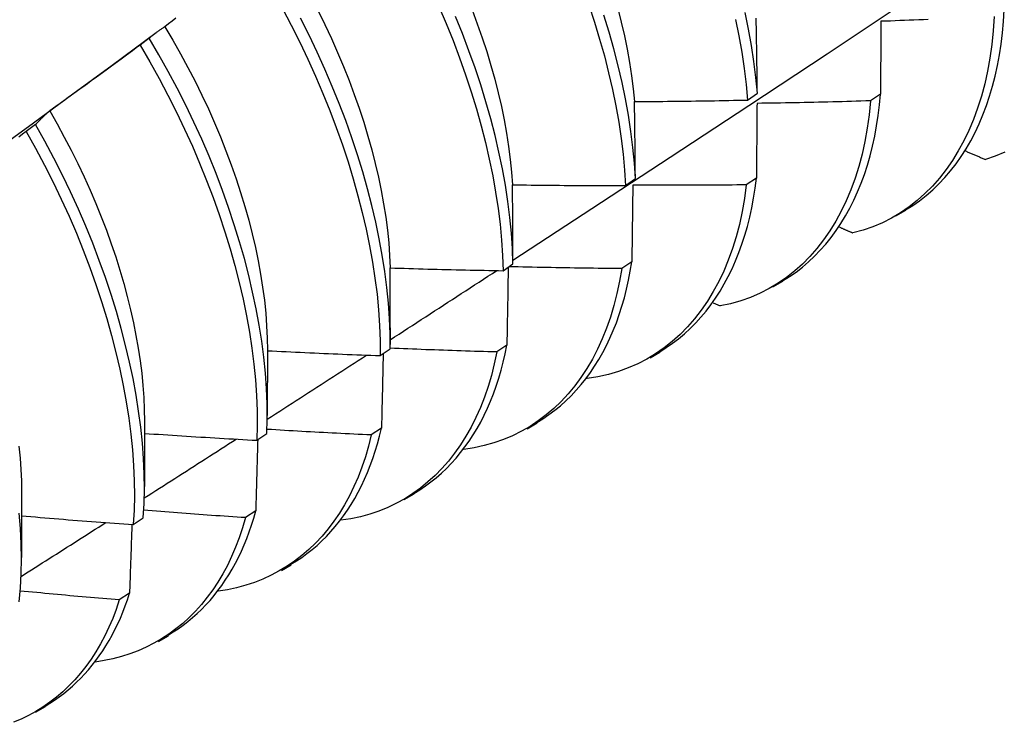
# Model space of a CAD drawing. Header units: inches. Extents: x 17 to 237, y 17 to 149.
# Tile 88 of 113: x 223.472 to 223.75, y 78.366 to 78.565. Entities that reach past the tile are written whole.
import ezdxf

# ---------------------------------------------------------------- set-up
doc = ezdxf.new("R2010")
doc.units = ezdxf.units.IN
doc.header["$MEASUREMENT"] = 0
doc.layers.add('Visible Edges(ANSI)', color=7, linetype='Continuous', lineweight=25)

msp = doc.modelspace()

# ---------------------------------------------------------------- linework, layer by layer
at = {"layer": 'Visible Edges(ANSI)'}
for p, q in [((223.49772, 78.55207), (223.51016, 78.56127)), ((223.50817, 78.5597), (223.50558, 78.55772)), ((223.6776, 78.54217), (223.68039, 78.54413)), ((223.71525, 78.54387), (223.71241, 78.54194)), ((223.47597, 78.5352), (223.47336, 78.53322)), ((223.64305, 78.51797), (223.64584, 78.51992)), ((223.6801, 78.52006), (223.67725, 78.51814)), ((223.7196, 78.50935), (223.72241, 78.51097)), ((223.60838, 78.49383), (223.61118, 78.49578)), ((223.64483, 78.49634), (223.64197, 78.49442)), ((223.6848, 78.48925), (223.68761, 78.49088)), ((223.66786, 78.48473), (223.66987, 78.48383)), ((223.57642, 78.47763), (223.57641, 78.47289)), ((223.57359, 78.46977), (223.57641, 78.47171)), ((223.60944, 78.47271), (223.60658, 78.4708)), ((223.54164, 78.47129), (223.54161, 78.4528)), ((223.65, 78.46916), (223.65281, 78.47079)), ((223.63212, 78.46335), (223.63223, 78.4633)), ((223.50684, 78.4512), (223.50682, 78.43271)), ((223.6152, 78.44907), (223.61801, 78.4507)), ((223.53868, 78.44579), (223.54151, 78.44772)), ((223.57394, 78.44918), (223.57107, 78.44728)), ((223.47204, 78.43111), (223.47202, 78.41262)), ((223.5804, 78.42898), (223.58321, 78.43061)), ((223.53833, 78.42575), (223.53544, 78.42387)), ((223.50366, 78.42189), (223.50649, 78.42381)), ((223.5456, 78.40889), (223.54842, 78.41051)), ((223.5026, 78.40243), (223.49971, 78.40055)), ((223.5108, 78.3888), (223.51362, 78.39042)), ((223.47601, 78.36871), (223.47882, 78.37033))]:
    msp.add_line(p, q, dxfattribs=at)
at = {"layer": 'Visible Edges(ANSI)', "flags": 128}
for points in [[(223.61118, 78.49685), (223.63348, 78.51141), (223.65574, 78.52601), (223.67795, 78.54064), (223.70013, 78.5553), (223.72227, 78.56999), (223.74436, 78.58471), (223.76642, 78.59946), (223.78844, 78.61424), (223.81041, 78.62904), (223.83235, 78.64387), (223.85424, 78.65872), (223.8761, 78.6736), (223.89791, 78.6885), (223.91969, 78.70342), (223.94143, 78.71836)], [(223.54589, 78.56811), (223.54841, 78.56335), (223.55082, 78.55855), (223.55312, 78.55374), (223.5553, 78.5489), (223.55737, 78.54405), (223.55932, 78.5392), (223.56116, 78.53435), (223.56287, 78.5295), (223.56447, 78.52467), (223.56594, 78.51985), (223.56729, 78.51506), (223.56851, 78.5103), (223.56961, 78.50557), (223.57057, 78.50089), (223.57141, 78.49625), (223.57211, 78.49167), (223.57268, 78.48715), (223.57312, 78.48269), (223.57341, 78.4783), (223.57357, 78.474), (223.57359, 78.46977)], [(223.55599, 78.56749), (223.55793, 78.56356), (223.55977, 78.55962), (223.56152, 78.55566), (223.56319, 78.5517), (223.56476, 78.54774), (223.56624, 78.54378), (223.56763, 78.53983), (223.56891, 78.53589), (223.5701, 78.53196), (223.5712, 78.52806), (223.57219, 78.52419), (223.57308, 78.52034), (223.57387, 78.51653), (223.57456, 78.51275), (223.57514, 78.50902), (223.57562, 78.50534), (223.57599, 78.50171), (223.57624, 78.49814), (223.57639, 78.49462)], [(223.59021, 78.5687), (223.59228, 78.56385), (223.59423, 78.559), (223.59606, 78.55415), (223.59777, 78.5493), (223.59936, 78.54447), (223.60083, 78.53965), (223.60217, 78.53486), (223.60339, 78.5301), (223.60448, 78.52538), (223.60544, 78.5207), (223.60627, 78.51606), (223.60697, 78.51148), (223.60753, 78.50697), (223.60795, 78.50251), (223.60823, 78.49813), (223.60838, 78.49383)], [(223.59959, 78.56775), (223.60107, 78.56379), (223.60245, 78.55984), (223.60374, 78.5559), (223.60493, 78.55198), (223.60603, 78.54807), (223.60702, 78.5442), (223.60791, 78.54035), (223.6087, 78.53654), (223.60938, 78.53277), (223.60996, 78.52904), (223.61043, 78.52536), (223.6108, 78.52173), (223.61105, 78.51816)], [(223.63267, 78.5691), (223.63426, 78.56427), (223.63572, 78.55945), (223.63706, 78.55466), (223.63827, 78.5499), (223.63936, 78.54518), (223.64031, 78.54051), (223.64113, 78.53588), (223.64182, 78.5313), (223.64237, 78.52679), (223.64278, 78.52234), (223.64305, 78.51797)], [(223.64085, 78.56809), (223.64185, 78.56421), (223.64274, 78.56037), (223.64352, 78.55656), (223.6442, 78.55279), (223.64478, 78.54906), (223.64525, 78.54538), (223.6456, 78.54175)], [(223.68039, 78.54413), (223.67998, 78.54858), (223.67943, 78.55309), (223.67874, 78.55766), (223.67792, 78.56229), (223.67697, 78.56697)], [(223.72237, 78.51102), (223.72439, 78.51229), (223.72634, 78.51366), (223.72823, 78.51514), (223.73006, 78.51673), (223.73181, 78.51842), (223.73349, 78.52021), (223.7351, 78.5221), (223.73664, 78.52409), (223.7381, 78.52617), (223.73949, 78.52835), (223.7408, 78.53062), (223.74203, 78.53299), (223.74318, 78.53544), (223.74426, 78.53798), (223.74525, 78.5406), (223.74615, 78.54331), (223.74698, 78.5461), (223.74772, 78.54897), (223.74837, 78.55192), (223.74893, 78.55494), (223.7494, 78.55804), (223.74979, 78.56121), (223.75008, 78.56445), (223.75028, 78.56777)], [(223.51573, 78.56532), (223.51467, 78.56453), (223.51362, 78.56374), (223.51256, 78.56295)], [(223.57641, 78.47171), (223.57638, 78.47594), (223.57621, 78.48026), (223.5759, 78.48465), (223.57546, 78.48911), (223.57488, 78.49364), (223.57416, 78.49822), (223.57332, 78.50286), (223.57234, 78.50755), (223.57124, 78.51228), (223.57, 78.51704), (223.56865, 78.52184), (223.56716, 78.52666), (223.56556, 78.53149), (223.56383, 78.53634), (223.56199, 78.54119), (223.56003, 78.54604), (223.55795, 78.55089), (223.55576, 78.55573), (223.55345, 78.56054), (223.55103, 78.56533)], [(223.61118, 78.49578), (223.61103, 78.50009), (223.61073, 78.50447), (223.6103, 78.50893), (223.60973, 78.51345), (223.60903, 78.51804), (223.60819, 78.52267), (223.60722, 78.52736), (223.60612, 78.53208), (223.60489, 78.53685), (223.60354, 78.54164), (223.60206, 78.54646), (223.60046, 78.55129), (223.59873, 78.55614), (223.59689, 78.56099), (223.59494, 78.56584)], [(223.64584, 78.51992), (223.64556, 78.5243), (223.64514, 78.52875), (223.64458, 78.53327), (223.64389, 78.53785), (223.64306, 78.54248), (223.64209, 78.54716), (223.641, 78.55189), (223.63978, 78.55665), (223.63843, 78.56144), (223.63695, 78.56625)], [(223.67423, 78.56499), (223.67518, 78.56032), (223.67599, 78.55569), (223.67666, 78.55112), (223.6772, 78.54661), (223.6776, 78.54217)], [(223.68039, 78.54413), (223.68037, 78.54503), (223.68036, 78.54592), (223.68035, 78.54682), (223.68034, 78.54771), (223.68033, 78.5486), (223.68031, 78.5495), (223.6803, 78.55039), (223.68029, 78.55128), (223.68027, 78.55217), (223.68026, 78.55305), (223.68025, 78.55394), (223.68023, 78.55483), (223.68022, 78.55572), (223.68021, 78.5566), (223.68019, 78.55748), (223.68018, 78.55837), (223.68016, 78.55925), (223.68015, 78.56013), (223.68013, 78.56101), (223.68012, 78.56189), (223.6801, 78.56277), (223.68009, 78.56365), (223.68007, 78.56452), (223.68005, 78.5654)], [(223.74745, 78.56583), (223.74719, 78.5618), (223.74678, 78.55787), (223.74624, 78.55405), (223.74557, 78.55034), (223.74476, 78.54674), (223.74382, 78.54326), (223.74276, 78.53991), (223.74157, 78.53667), (223.74026, 78.53357), (223.73883, 78.53059), (223.73728, 78.52775), (223.73562, 78.52504), (223.73384, 78.52248), (223.73195, 78.52006), (223.72995, 78.51779), (223.72784, 78.51567), (223.72564, 78.5137), (223.72333, 78.51189), (223.72091, 78.51024), (223.71841, 78.50875), (223.71581, 78.50743), (223.71311, 78.50628), (223.71032, 78.50531), (223.70745, 78.50451)], [(223.71537, 78.56447), (223.71536, 78.56362), (223.71536, 78.56278), (223.71536, 78.56193), (223.71535, 78.56108), (223.71535, 78.56022), (223.71534, 78.55937), (223.71534, 78.55852), (223.71533, 78.55766), (223.71533, 78.55681), (223.71532, 78.55595), (223.71532, 78.55509), (223.71531, 78.55424), (223.71531, 78.55338), (223.7153, 78.55252), (223.7153, 78.55166), (223.71529, 78.55079), (223.71529, 78.54993), (223.71528, 78.54907), (223.71527, 78.5482), (223.71527, 78.54734), (223.71526, 78.54647), (223.71526, 78.54561), (223.71525, 78.54474), (223.71525, 78.54387)], [(223.72874, 78.56496), (223.7274, 78.56491), (223.72607, 78.56486), (223.72473, 78.56481), (223.72339, 78.56476), (223.72206, 78.56471), (223.72072, 78.56466), (223.71938, 78.56461), (223.71804, 78.56456), (223.71671, 78.56452), (223.71537, 78.56447)], [(223.51256, 78.56295), (223.51237, 78.56282), (223.51218, 78.5627), (223.512, 78.56257), (223.51181, 78.56245), (223.51162, 78.56232), (223.51143, 78.56219), (223.51125, 78.56206), (223.51106, 78.56193), (223.51088, 78.5618), (223.51069, 78.56166), (223.51051, 78.56153), (223.51032, 78.56139), (223.51014, 78.56126), (223.50996, 78.56112), (223.50978, 78.56098), (223.5096, 78.56085), (223.50942, 78.56071), (223.50924, 78.56056), (223.50906, 78.56042), (223.50888, 78.56028), (223.5087, 78.56013), (223.50853, 78.55999), (223.50835, 78.55984), (223.50817, 78.5597)], [(223.51256, 78.56295), (223.51484, 78.55913), (223.51703, 78.55528), (223.51913, 78.5514), (223.52115, 78.5475), (223.52309, 78.54358), (223.52493, 78.53964), (223.52668, 78.53569), (223.52835, 78.53174), (223.52992, 78.52779), (223.53139, 78.52383), (223.53278, 78.51989), (223.53406, 78.51596), (223.53525, 78.51204), (223.53635, 78.50814), (223.53734, 78.50427), (223.53823, 78.50043), (223.53903, 78.49662), (223.53972, 78.49285), (223.5403, 78.48912), (223.54078, 78.48545), (223.54116, 78.48182), (223.54143, 78.47825), (223.54159, 78.47474), (223.54164, 78.47129)], [(223.54151, 78.44772), (223.54161, 78.45187), (223.54156, 78.45611), (223.54138, 78.46043), (223.54107, 78.46482), (223.54061, 78.46929), (223.54002, 78.47382), (223.5393, 78.47841), (223.53845, 78.48306), (223.53747, 78.48775), (223.53636, 78.49248), (223.53512, 78.49724), (223.53376, 78.50204), (223.53227, 78.50686), (223.53067, 78.51169), (223.52894, 78.51654), (223.52709, 78.52139), (223.52512, 78.52624), (223.52304, 78.53109), (223.52084, 78.53592), (223.51853, 78.54074), (223.5161, 78.54553), (223.51357, 78.55029), (223.51093, 78.55501), (223.50817, 78.5597)], [(223.50558, 78.55772), (223.50452, 78.55693), (223.50346, 78.55615), (223.5024, 78.55536), (223.50134, 78.55458), (223.50028, 78.55379), (223.49922, 78.55301), (223.49816, 78.55223), (223.49709, 78.55145), (223.49603, 78.55067), (223.49497, 78.54989), (223.4939, 78.54912), (223.49284, 78.54834), (223.49177, 78.54757), (223.4907, 78.54679), (223.48964, 78.54602), (223.48857, 78.54525), (223.4875, 78.54447), (223.48643, 78.5437), (223.48536, 78.54294), (223.48429, 78.54217), (223.48322, 78.5414), (223.48215, 78.54063), (223.48108, 78.53987), (223.48, 78.5391)], [(223.50558, 78.55772), (223.50832, 78.55303), (223.51095, 78.5483), (223.51348, 78.54354), (223.5159, 78.53875), (223.5182, 78.53393), (223.52039, 78.5291), (223.52246, 78.52425), (223.52442, 78.5194), (223.52626, 78.51455), (223.52798, 78.5097), (223.52958, 78.50487), (223.53106, 78.50005), (223.53241, 78.49526), (223.53364, 78.49049), (223.53474, 78.48576), (223.53571, 78.48108), (223.53655, 78.47644), (223.53726, 78.47185), (223.53784, 78.46733), (223.53828, 78.46287), (223.53859, 78.45847), (223.53876, 78.45416), (223.53879, 78.44993), (223.53868, 78.44579)], [(223.46421, 78.5276), (223.47538, 78.53576), (223.48655, 78.54392), (223.49771, 78.55207)], [(223.6456, 78.54175), (223.64694, 78.54176), (223.64827, 78.54177), (223.6496, 78.54177), (223.65094, 78.54178), (223.65227, 78.54179), (223.6536, 78.5418), (223.65494, 78.54182), (223.65627, 78.54183), (223.6576, 78.54184), (223.65894, 78.54186), (223.66027, 78.54187), (223.6616, 78.54189), (223.66294, 78.54191), (223.66427, 78.54193), (223.6656, 78.54195), (223.66693, 78.54197), (223.66827, 78.54199), (223.6696, 78.54201), (223.67093, 78.54204), (223.67227, 78.54206), (223.6736, 78.54209), (223.67493, 78.54211), (223.67627, 78.54214), (223.6776, 78.54217)], [(223.64584, 78.51992), (223.64584, 78.52084), (223.64583, 78.52176), (223.64582, 78.52268), (223.64581, 78.52359), (223.6458, 78.52451), (223.6458, 78.52543), (223.64579, 78.52634), (223.64578, 78.52725), (223.64577, 78.52817), (223.64576, 78.52908), (223.64575, 78.52999), (223.64574, 78.5309), (223.64573, 78.53181), (223.64572, 78.53272), (223.64571, 78.53362), (223.6457, 78.53453), (223.64569, 78.53544), (223.64568, 78.53634), (223.64566, 78.53725), (223.64565, 78.53815), (223.64564, 78.53905), (223.64563, 78.53995), (223.64562, 78.54085), (223.6456, 78.54175)], [(223.71241, 78.54194), (223.71202, 78.538), (223.71149, 78.53417), (223.71083, 78.53045), (223.71003, 78.52684), (223.7091, 78.52336), (223.70804, 78.52), (223.70686, 78.51676), (223.70555, 78.51364), (223.70413, 78.51066), (223.70258, 78.50782), (223.70092, 78.50511), (223.69915, 78.50254), (223.69726, 78.50012), (223.69527, 78.49784), (223.69317, 78.49571), (223.69096, 78.49374), (223.68865, 78.49192), (223.68625, 78.49026), (223.68375, 78.48876), (223.68115, 78.48743), (223.67846, 78.48627), (223.67569, 78.48528), (223.67282, 78.48446), (223.66987, 78.48383)], [(223.71241, 78.54194), (223.71107, 78.5419), (223.70973, 78.54186), (223.7084, 78.54182), (223.70706, 78.54178), (223.70572, 78.54174), (223.70438, 78.5417), (223.70304, 78.54167), (223.70171, 78.54163), (223.70037, 78.5416), (223.69903, 78.54157), (223.69769, 78.54154), (223.69635, 78.54151), (223.69501, 78.54148), (223.69368, 78.54145), (223.69234, 78.54142), (223.691, 78.54139), (223.68966, 78.54137), (223.68832, 78.54135), (223.68698, 78.54132), (223.68564, 78.5413), (223.68431, 78.54128), (223.68297, 78.54126), (223.68163, 78.54124), (223.68029, 78.54122)], [(223.68755, 78.49095), (223.68948, 78.49215), (223.69135, 78.49345), (223.69316, 78.49485), (223.6949, 78.49634), (223.69659, 78.49793), (223.69821, 78.4996), (223.69977, 78.50137), (223.70126, 78.50323), (223.70268, 78.50517), (223.70404, 78.5072), (223.70532, 78.50932), (223.70654, 78.51152), (223.70769, 78.5138), (223.70876, 78.51616), (223.70976, 78.5186), (223.71068, 78.52112), (223.71153, 78.52371), (223.7123, 78.52638), (223.71299, 78.52912), (223.71361, 78.53193), (223.71414, 78.53482), (223.71459, 78.53777), (223.71496, 78.54079), (223.71525, 78.54387)], [(223.48, 78.5391), (223.47983, 78.53895), (223.47965, 78.5388), (223.47948, 78.53865), (223.47931, 78.5385), (223.47913, 78.53834), (223.47896, 78.53818), (223.47879, 78.53803), (223.47862, 78.53787), (223.47845, 78.53771), (223.47828, 78.53755), (223.47811, 78.53739), (223.47794, 78.53723), (223.47778, 78.53706), (223.47761, 78.5369), (223.47744, 78.53673), (223.47728, 78.53657), (223.47711, 78.5364), (223.47695, 78.53623), (223.47678, 78.53606), (223.47662, 78.53589), (223.47645, 78.53572), (223.47629, 78.53555), (223.47613, 78.53538), (223.47597, 78.5352)], [(223.48, 78.5391), (223.48211, 78.53541), (223.48414, 78.5317), (223.48609, 78.52796), (223.48796, 78.5242), (223.48974, 78.52043), (223.49144, 78.51664), (223.49306, 78.51285), (223.49459, 78.50906), (223.49604, 78.50527), (223.4974, 78.50148), (223.49868, 78.49771), (223.49986, 78.49394), (223.50096, 78.49019), (223.50196, 78.48647), (223.50288, 78.48276), (223.5037, 78.47909), (223.50443, 78.47545), (223.50506, 78.47185), (223.5056, 78.46828), (223.50604, 78.46476), (223.50639, 78.46129), (223.50664, 78.45787), (223.50679, 78.45451), (223.50684, 78.4512)], [(223.68029, 78.54122), (223.68028, 78.54035), (223.68028, 78.53948), (223.68027, 78.5386), (223.68026, 78.53773), (223.68025, 78.53686), (223.68025, 78.53598), (223.68024, 78.5351), (223.68023, 78.53422), (223.68022, 78.53335), (223.68022, 78.53247), (223.68021, 78.53159), (223.6802, 78.5307), (223.68019, 78.52982), (223.68018, 78.52894), (223.68017, 78.52805), (223.68017, 78.52717), (223.68016, 78.52628), (223.68015, 78.5254), (223.68014, 78.52451), (223.68013, 78.52362), (223.68012, 78.52273), (223.68011, 78.52184), (223.6801, 78.52095), (223.6801, 78.52006)], [(223.47336, 78.53322), (223.47229, 78.53246), (223.47121, 78.5317)], [(223.47336, 78.53322), (223.47601, 78.52849), (223.47855, 78.52373), (223.48097, 78.51894), (223.48328, 78.51413), (223.48548, 78.50929), (223.48756, 78.50445), (223.48952, 78.4996), (223.49137, 78.49475), (223.49309, 78.4899), (223.49469, 78.48506), (223.49617, 78.48025), (223.49753, 78.47545), (223.49876, 78.47069), (223.49987, 78.46596), (223.50084, 78.46127), (223.50169, 78.45663), (223.50241, 78.45204), (223.50299, 78.44751), (223.50344, 78.44304), (223.50376, 78.43865), (223.50394, 78.43433), (223.50399, 78.43009), (223.50389, 78.42594), (223.50366, 78.42189)], [(223.50649, 78.42381), (223.50672, 78.42788), (223.5068, 78.43203), (223.50675, 78.43628), (223.50655, 78.4406), (223.50623, 78.445), (223.50577, 78.44947), (223.50517, 78.45401), (223.50444, 78.4586), (223.50359, 78.46325), (223.5026, 78.46794), (223.50148, 78.47267), (223.50024, 78.47744), (223.49888, 78.48224), (223.49739, 78.48705), (223.49577, 78.49189), (223.49404, 78.49674), (223.49219, 78.50159), (223.49022, 78.50644), (223.48813, 78.51128), (223.48592, 78.51612), (223.4836, 78.52093), (223.48117, 78.52572), (223.47862, 78.53048), (223.47597, 78.5352)], [(223.73933, 78.52774), (223.73956, 78.52764), (223.7398, 78.52754), (223.74003, 78.52744), (223.74027, 78.52734), (223.7405, 78.52724), (223.74073, 78.52714), (223.74097, 78.52704), (223.7412, 78.52694), (223.74144, 78.52684), (223.74167, 78.52674), (223.74191, 78.52664), (223.74214, 78.52654), (223.74238, 78.52644), (223.74261, 78.52634), (223.74284, 78.52624), (223.74308, 78.52614), (223.74331, 78.52604), (223.74355, 78.52594), (223.74378, 78.52584), (223.74402, 78.52574), (223.74425, 78.52564), (223.74449, 78.52554), (223.74472, 78.52544), (223.74496, 78.52534)], [(223.75046, 78.52744), (223.74775, 78.5263), (223.74496, 78.52534)], [(223.65274, 78.47088), (223.65457, 78.47202), (223.65635, 78.47325), (223.65808, 78.47456), (223.65975, 78.47596), (223.66137, 78.47744), (223.66292, 78.47901), (223.66442, 78.48065), (223.66587, 78.48238), (223.66725, 78.48419), (223.66857, 78.48608), (223.66983, 78.48804), (223.67102, 78.49008), (223.67216, 78.4922), (223.67322, 78.49439), (223.67423, 78.49665), (223.67516, 78.49898), (223.67603, 78.50138), (223.67682, 78.50385), (223.67755, 78.50639), (223.67821, 78.509), (223.67879, 78.51167), (223.6793, 78.5144), (223.67973, 78.5172), (223.6801, 78.52006)], [(223.61105, 78.51816), (223.61238, 78.51814), (223.61372, 78.51812), (223.61505, 78.51811), (223.61638, 78.51809), (223.61772, 78.51807), (223.61905, 78.51806), (223.62038, 78.51805), (223.62172, 78.51803), (223.62305, 78.51802), (223.62438, 78.51801), (223.62571, 78.518), (223.62705, 78.518), (223.62838, 78.51799), (223.62971, 78.51798), (223.63105, 78.51798), (223.63238, 78.51797), (223.63371, 78.51797), (223.63505, 78.51796), (223.63638, 78.51796), (223.63772, 78.51796), (223.63905, 78.51796), (223.64038, 78.51796), (223.64172, 78.51796), (223.64305, 78.51797)], [(223.61118, 78.49578), (223.61118, 78.49672), (223.61118, 78.49766), (223.61118, 78.4986), (223.61117, 78.49954), (223.61117, 78.50048), (223.61116, 78.50142), (223.61116, 78.50236), (223.61116, 78.50329), (223.61115, 78.50423), (223.61115, 78.50516), (223.61114, 78.5061), (223.61113, 78.50703), (223.61113, 78.50796), (223.61112, 78.50889), (223.61112, 78.50983), (223.61111, 78.51075), (223.6111, 78.51168), (223.6111, 78.51261), (223.61109, 78.51354), (223.61108, 78.51446), (223.61107, 78.51539), (223.61107, 78.51631), (223.61106, 78.51724), (223.61105, 78.51816)], [(223.67725, 78.51814), (223.67673, 78.51429), (223.67608, 78.51056), (223.67529, 78.50695), (223.67437, 78.50345), (223.67333, 78.50008), (223.67215, 78.49684), (223.67085, 78.49372), (223.66943, 78.49074), (223.66789, 78.48789), (223.66623, 78.48517), (223.66446, 78.4826), (223.66258, 78.48017), (223.66059, 78.47789), (223.65849, 78.47576), (223.65629, 78.47377), (223.65399, 78.47195), (223.65158, 78.47028), (223.64909, 78.46878), (223.6465, 78.46744), (223.64381, 78.46626), (223.64105, 78.46526), (223.63819, 78.46443), (223.63525, 78.46377), (223.63223, 78.4633)], [(223.64511, 78.51805), (223.6451, 78.51716), (223.64509, 78.51626), (223.64508, 78.51536), (223.64507, 78.51447), (223.64506, 78.51357), (223.64505, 78.51267), (223.64504, 78.51177), (223.64502, 78.51087), (223.64501, 78.50997), (223.645, 78.50906), (223.64499, 78.50816), (223.64498, 78.50726), (223.64497, 78.50635), (223.64495, 78.50544), (223.64494, 78.50454), (223.64493, 78.50363), (223.64492, 78.50272), (223.6449, 78.50181), (223.64489, 78.5009), (223.64488, 78.49999), (223.64487, 78.49908), (223.64485, 78.49816), (223.64484, 78.49725), (223.64483, 78.49634)], [(223.67725, 78.51814), (223.67591, 78.51812), (223.67457, 78.51811), (223.67323, 78.51809), (223.67189, 78.51808), (223.67056, 78.51807), (223.66922, 78.51806), (223.66788, 78.51805), (223.66654, 78.51804), (223.6652, 78.51803), (223.66386, 78.51803), (223.66252, 78.51802), (223.66118, 78.51802), (223.65984, 78.51802), (223.6585, 78.51801), (223.65716, 78.51801), (223.65582, 78.51801), (223.65449, 78.51801), (223.65315, 78.51802), (223.65181, 78.51802), (223.65047, 78.51802), (223.64913, 78.51803), (223.64779, 78.51803), (223.64645, 78.51804), (223.64511, 78.51805)], [(223.7036, 78.5062), (223.70376, 78.50613), (223.70392, 78.50606), (223.70408, 78.50598), (223.70424, 78.50591), (223.7044, 78.50584), (223.70456, 78.50577), (223.70472, 78.5057), (223.70488, 78.50563), (223.70504, 78.50556), (223.7052, 78.50549), (223.70536, 78.50542), (223.70552, 78.50535), (223.70568, 78.50528), (223.70585, 78.50521), (223.70601, 78.50514), (223.70617, 78.50507), (223.70633, 78.505), (223.70649, 78.50493), (223.70665, 78.50486), (223.70681, 78.50479), (223.70697, 78.50472), (223.70713, 78.50465), (223.70729, 78.50458), (223.70745, 78.50451)], [(223.57639, 78.49462), (223.57773, 78.49458), (223.57906, 78.49454), (223.58039, 78.4945), (223.58172, 78.49446), (223.58306, 78.49442), (223.58439, 78.49438), (223.58572, 78.49434), (223.58705, 78.4943), (223.58839, 78.49426), (223.58972, 78.49423), (223.59105, 78.4942), (223.59238, 78.49416), (223.59372, 78.49413), (223.59505, 78.4941), (223.59638, 78.49407), (223.59772, 78.49404), (223.59905, 78.49401), (223.60038, 78.49398), (223.60171, 78.49395), (223.60305, 78.49393), (223.60438, 78.4939), (223.60571, 78.49388), (223.60705, 78.49386), (223.60838, 78.49383)], [(223.57642, 78.47763), (223.57642, 78.47834), (223.57642, 78.47906), (223.57642, 78.47977), (223.57642, 78.48048), (223.57642, 78.48119), (223.57642, 78.4819), (223.57642, 78.48262), (223.57642, 78.48333), (223.57642, 78.48403), (223.57642, 78.48474), (223.57642, 78.48545), (223.57642, 78.48616), (223.57642, 78.48687), (223.57641, 78.48758), (223.57641, 78.48828), (223.57641, 78.48899), (223.57641, 78.4897), (223.57641, 78.4904), (223.57641, 78.49111), (223.5764, 78.49181), (223.5764, 78.49251), (223.5764, 78.49322), (223.5764, 78.49392), (223.57639, 78.49462)], [(223.64197, 78.49442), (223.64136, 78.49082), (223.64062, 78.48732), (223.63976, 78.48393), (223.63877, 78.48066), (223.63767, 78.47751), (223.63645, 78.47448), (223.63511, 78.47157), (223.63366, 78.46878), (223.63211, 78.46612), (223.63044, 78.46359), (223.62868, 78.46119), (223.62681, 78.45893), (223.62484, 78.45681), (223.62277, 78.45482), (223.62061, 78.45298), (223.61835, 78.45128), (223.61601, 78.44972), (223.61358, 78.44832), (223.61106, 78.44707), (223.60846, 78.44598), (223.60578, 78.44504), (223.60302, 78.44426), (223.60018, 78.44364), (223.59727, 78.44319)], [(223.60983, 78.49484), (223.60982, 78.49393), (223.6098, 78.49301), (223.60979, 78.4921), (223.60977, 78.49119), (223.60976, 78.49027), (223.60974, 78.48935), (223.60973, 78.48844), (223.60971, 78.48752), (223.60969, 78.4866), (223.60968, 78.48568), (223.60966, 78.48476), (223.60965, 78.48384), (223.60963, 78.48291), (223.60961, 78.48199), (223.6096, 78.48107), (223.60958, 78.48014), (223.60956, 78.47921), (223.60955, 78.47829), (223.60953, 78.47736), (223.60951, 78.47643), (223.6095, 78.4755), (223.60948, 78.47457), (223.60946, 78.47364), (223.60944, 78.47271)], [(223.64197, 78.49442), (223.64064, 78.49443), (223.63931, 78.49445), (223.63798, 78.49446), (223.63664, 78.49447), (223.63531, 78.49449), (223.63398, 78.4945), (223.63264, 78.49452), (223.63131, 78.49454), (223.62998, 78.49455), (223.62865, 78.49457), (223.62731, 78.49459), (223.62598, 78.49462), (223.62465, 78.49464), (223.62332, 78.49466), (223.62198, 78.49469), (223.62065, 78.49471), (223.61932, 78.49474), (223.61799, 78.49477), (223.61665, 78.4948), (223.61532, 78.49482), (223.61399, 78.49486), (223.61266, 78.49489), (223.61133, 78.49492), (223.60999, 78.49495)], [(223.61793, 78.45081), (223.61967, 78.45188), (223.62136, 78.45304), (223.623, 78.45427), (223.6246, 78.45557), (223.62614, 78.45696), (223.62763, 78.45841), (223.62908, 78.45995), (223.63047, 78.46155), (223.6318, 78.46322), (223.63309, 78.46497), (223.63431, 78.46679), (223.63548, 78.46867), (223.6366, 78.47063), (223.63765, 78.47265), (223.63865, 78.47474), (223.63959, 78.47689), (223.64047, 78.4791), (223.64128, 78.48138), (223.64203, 78.48373), (223.64272, 78.48613), (223.64335, 78.48859), (223.64391, 78.49112), (223.6444, 78.4937), (223.64483, 78.49634)], [(223.57641, 78.47425), (223.57767, 78.47507), (223.57893, 78.47589), (223.58019, 78.4767), (223.58145, 78.47752), (223.58271, 78.47833), (223.58397, 78.47915), (223.58522, 78.47997), (223.58648, 78.48078), (223.58774, 78.4816), (223.589, 78.48242), (223.59026, 78.48324), (223.59152, 78.48405), (223.59278, 78.48487), (223.59403, 78.48569), (223.59529, 78.48651), (223.59655, 78.48732), (223.59781, 78.48814), (223.59906, 78.48896), (223.60032, 78.48978), (223.60158, 78.49059), (223.60284, 78.49141), (223.60409, 78.49223), (223.60535, 78.49305), (223.60661, 78.49387)], [(223.60658, 78.4708), (223.60532, 78.47084), (223.60406, 78.47087), (223.60281, 78.47091), (223.60155, 78.47095), (223.60029, 78.47098), (223.59903, 78.47102), (223.59778, 78.47106), (223.59652, 78.4711), (223.59526, 78.47114), (223.594, 78.47118), (223.59275, 78.47123), (223.59149, 78.47127), (223.59023, 78.47132), (223.58898, 78.47136), (223.58772, 78.47141), (223.58646, 78.47145), (223.5852, 78.4715), (223.58395, 78.47155), (223.58269, 78.4716), (223.58143, 78.47165), (223.58018, 78.4717), (223.57892, 78.47176), (223.57766, 78.47181), (223.57641, 78.47186)], [(223.58313, 78.43074), (223.58477, 78.43175), (223.58637, 78.43283), (223.58793, 78.43398), (223.58944, 78.43519), (223.59091, 78.43648), (223.59234, 78.43783), (223.59372, 78.43925), (223.59506, 78.44073), (223.59634, 78.44228), (223.59758, 78.44389), (223.59877, 78.44556), (223.59992, 78.4473), (223.60101, 78.44909), (223.60205, 78.45095), (223.60303, 78.45287), (223.60397, 78.45485), (223.60485, 78.45689), (223.60567, 78.45898), (223.60645, 78.46113), (223.60716, 78.46334), (223.60782, 78.4656), (223.60842, 78.46791), (223.60896, 78.47029), (223.60944, 78.47271)], [(223.5416, 78.45178), (223.54278, 78.45253), (223.54395, 78.45329), (223.54512, 78.45404), (223.54629, 78.4548), (223.54746, 78.45555), (223.54864, 78.45631), (223.54981, 78.45706), (223.55098, 78.45782), (223.55215, 78.45858), (223.55332, 78.45933), (223.55449, 78.46009), (223.55567, 78.46084), (223.55684, 78.4616), (223.55801, 78.46235), (223.55918, 78.46311), (223.56035, 78.46387), (223.56152, 78.46462), (223.56269, 78.46538), (223.56386, 78.46614), (223.56503, 78.46689), (223.5662, 78.46765), (223.56737, 78.46841), (223.56854, 78.46916), (223.56971, 78.46992)], [(223.54164, 78.47115), (223.54297, 78.47108), (223.5443, 78.47102), (223.54563, 78.47095), (223.54696, 78.47089), (223.54829, 78.47082), (223.54962, 78.47076), (223.55095, 78.4707), (223.55228, 78.47063), (223.55362, 78.47057), (223.55495, 78.47051), (223.55628, 78.47045), (223.55761, 78.4704), (223.55894, 78.47034), (223.56027, 78.47028), (223.5616, 78.47023), (223.56294, 78.47017), (223.56427, 78.47012), (223.5656, 78.47007), (223.56693, 78.47002), (223.56826, 78.46997), (223.56959, 78.46992), (223.57093, 78.46987), (223.57226, 78.46982), (223.57359, 78.46977)], [(223.60658, 78.4708), (223.60588, 78.46744), (223.60506, 78.46418), (223.60414, 78.46102), (223.6031, 78.45798), (223.60195, 78.45505), (223.60069, 78.45222), (223.59934, 78.44952), (223.59788, 78.44693), (223.59632, 78.44446), (223.59466, 78.44211), (223.59291, 78.43989), (223.59106, 78.43778), (223.58913, 78.43581), (223.5871, 78.43397), (223.58499, 78.43226), (223.58279, 78.43068), (223.58052, 78.42924), (223.57816, 78.42793), (223.57573, 78.42677), (223.57322, 78.42574), (223.57063, 78.42486), (223.56798, 78.42413), (223.56526, 78.42355), (223.56247, 78.42311)], [(223.57442, 78.47034), (223.5744, 78.46947), (223.57438, 78.4686), (223.57437, 78.46772), (223.57435, 78.46685), (223.57433, 78.46597), (223.57431, 78.46509), (223.57429, 78.46421), (223.57427, 78.46334), (223.57425, 78.46246), (223.57423, 78.46158), (223.57421, 78.4607), (223.57419, 78.45981), (223.57417, 78.45893), (223.57415, 78.45805), (223.57413, 78.45717), (223.57411, 78.45628), (223.57409, 78.4554), (223.57407, 78.45451), (223.57405, 78.45362), (223.57403, 78.45274), (223.57401, 78.45185), (223.57399, 78.45096), (223.57396, 78.45007), (223.57394, 78.44918)], [(223.50683, 78.44774), (223.50816, 78.44765), (223.50949, 78.44756), (223.51081, 78.44747), (223.51214, 78.44738), (223.51346, 78.44729), (223.51479, 78.44721), (223.51612, 78.44712), (223.51744, 78.44703), (223.51877, 78.44695), (223.5201, 78.44687), (223.52142, 78.44678), (223.52275, 78.4467), (223.52408, 78.44662), (223.52541, 78.44654), (223.52673, 78.44646), (223.52806, 78.44638), (223.52939, 78.44631), (223.53072, 78.44623), (223.53204, 78.44615), (223.53337, 78.44608), (223.5347, 78.446), (223.53603, 78.44593), (223.53735, 78.44586), (223.53868, 78.44579)], [(223.57107, 78.44728), (223.57029, 78.44416), (223.56941, 78.44113), (223.56843, 78.4382), (223.56734, 78.43537), (223.56616, 78.43265), (223.56488, 78.43004), (223.56351, 78.42753), (223.56204, 78.42513), (223.56049, 78.42285), (223.55884, 78.42067), (223.55711, 78.41861), (223.55529, 78.41667), (223.5534, 78.41485), (223.55142, 78.41314), (223.54936, 78.41156), (223.54723, 78.4101), (223.54502, 78.40876), (223.54274, 78.40755), (223.54039, 78.40647), (223.53797, 78.40551), (223.53549, 78.40469), (223.53294, 78.404), (223.53033, 78.40345), (223.52766, 78.40303)], [(223.57107, 78.44728), (223.56984, 78.44734), (223.56861, 78.4474), (223.56738, 78.44746), (223.56615, 78.44751), (223.56492, 78.44757), (223.56369, 78.44764), (223.56246, 78.4477), (223.56123, 78.44776), (223.56, 78.44782), (223.55877, 78.44789), (223.55754, 78.44795), (223.55631, 78.44802), (223.55508, 78.44808), (223.55385, 78.44815), (223.55262, 78.44822), (223.55139, 78.44829), (223.55016, 78.44836), (223.54893, 78.44843), (223.5477, 78.4485), (223.54647, 78.44857), (223.54524, 78.44864), (223.54401, 78.44872), (223.54278, 78.44879), (223.54155, 78.44887)], [(223.54832, 78.41066), (223.54987, 78.41161), (223.55138, 78.41262), (223.55285, 78.41368), (223.55429, 78.41481), (223.55569, 78.416), (223.55704, 78.41725), (223.55836, 78.41856), (223.55964, 78.41992), (223.56087, 78.42134), (223.56207, 78.42282), (223.56322, 78.42436), (223.56432, 78.42595), (223.56538, 78.4276), (223.5664, 78.4293), (223.56737, 78.43105), (223.5683, 78.43286), (223.56918, 78.43472), (223.57001, 78.43664), (223.57079, 78.4386), (223.57152, 78.44062), (223.5722, 78.44268), (223.57283, 78.4448), (223.57341, 78.44697), (223.57394, 78.44918)], [(223.4713, 78.44408), (223.47161, 78.44076), (223.47184, 78.43749), (223.47198, 78.43428), (223.47203, 78.43111)], [(223.50676, 78.42943), (223.50785, 78.43013), (223.50893, 78.43082), (223.51002, 78.43151), (223.51111, 78.43221), (223.51219, 78.4329), (223.51328, 78.4336), (223.51436, 78.43429), (223.51545, 78.43499), (223.51653, 78.43568), (223.51762, 78.43638), (223.5187, 78.43707), (223.51979, 78.43777), (223.52087, 78.43846), (223.52196, 78.43916), (223.52304, 78.43986), (223.52413, 78.44055), (223.52521, 78.44125), (223.5263, 78.44194), (223.52738, 78.44264), (223.52846, 78.44334), (223.52955, 78.44403), (223.53063, 78.44473), (223.53172, 78.44542), (223.5328, 78.44612)], [(223.5389, 78.44593), (223.53887, 78.4451), (223.53885, 78.44427), (223.53883, 78.44343), (223.53881, 78.4426), (223.53878, 78.44176), (223.53876, 78.44092), (223.53874, 78.44008), (223.53872, 78.43925), (223.53869, 78.43841), (223.53867, 78.43757), (223.53865, 78.43673), (223.53862, 78.43589), (223.5386, 78.43505), (223.53857, 78.43421), (223.53855, 78.43336), (223.53853, 78.43252), (223.5385, 78.43168), (223.53848, 78.43083), (223.53845, 78.42999), (223.53843, 78.42914), (223.5384, 78.4283), (223.53838, 78.42745), (223.53835, 78.4266), (223.53833, 78.42575)], [(223.47136, 78.39999), (223.47171, 78.40396), (223.47192, 78.40803), (223.47199, 78.4122), (223.47192, 78.41645), (223.47172, 78.42078), (223.47139, 78.42518)], [(223.47203, 78.42439), (223.47335, 78.42428), (223.47466, 78.42416), (223.47598, 78.42405), (223.4773, 78.42394), (223.47861, 78.42383), (223.47993, 78.42372), (223.48125, 78.42361), (223.48257, 78.4235), (223.48388, 78.42339), (223.4852, 78.42329), (223.48652, 78.42318), (223.48784, 78.42308), (223.48915, 78.42297), (223.49047, 78.42287), (223.49179, 78.42277), (223.49311, 78.42267), (223.49443, 78.42257), (223.49574, 78.42247), (223.49706, 78.42237), (223.49838, 78.42227), (223.4997, 78.42217), (223.50102, 78.42208), (223.50234, 78.42198), (223.50366, 78.42189)], [(223.53544, 78.42387), (223.53424, 78.42394), (223.53304, 78.42402), (223.53184, 78.4241), (223.53064, 78.42418), (223.52944, 78.42426), (223.52824, 78.42434), (223.52704, 78.42442), (223.52583, 78.42451), (223.52463, 78.42459), (223.52343, 78.42468), (223.52223, 78.42476), (223.52103, 78.42485), (223.51983, 78.42493), (223.51863, 78.42502), (223.51743, 78.42511), (223.51623, 78.4252), (223.51503, 78.42529), (223.51383, 78.42538), (223.51263, 78.42547), (223.51143, 78.42556), (223.51023, 78.42566), (223.50903, 78.42575), (223.50783, 78.42585), (223.50663, 78.42594)], [(223.51352, 78.39058), (223.51497, 78.39147), (223.51639, 78.3924), (223.51778, 78.39339), (223.51913, 78.39443), (223.52045, 78.39553), (223.52174, 78.39668), (223.52299, 78.39788), (223.52421, 78.39913), (223.52539, 78.40043), (223.52653, 78.40178), (223.52764, 78.40318), (223.5287, 78.40464), (223.52973, 78.40614), (223.53072, 78.40769), (223.53167, 78.40928), (223.53258, 78.41093), (223.53345, 78.41262), (223.53428, 78.41436), (223.53506, 78.41615), (223.5358, 78.41798), (223.5365, 78.41985), (223.53715, 78.42178), (223.53776, 78.42374), (223.53833, 78.42575)], [(223.47189, 78.40721), (223.47289, 78.40784), (223.47389, 78.40848), (223.47489, 78.40911), (223.47589, 78.40975), (223.47688, 78.41038), (223.47788, 78.41102), (223.47888, 78.41165), (223.47988, 78.41229), (223.48088, 78.41292), (223.48188, 78.41356), (223.48288, 78.4142), (223.48388, 78.41483), (223.48488, 78.41547), (223.48588, 78.4161), (223.48688, 78.41674), (223.48787, 78.41738), (223.48887, 78.41801), (223.48987, 78.41865), (223.49087, 78.41929), (223.49187, 78.41992), (223.49287, 78.42056), (223.49387, 78.4212), (223.49486, 78.42183), (223.49586, 78.42247)], [(223.53544, 78.42387), (223.5346, 78.42097), (223.53367, 78.41817), (223.53264, 78.41546), (223.53152, 78.41285), (223.53031, 78.41034), (223.52901, 78.40792), (223.52763, 78.40561), (223.52616, 78.40339), (223.52462, 78.40129), (223.52299, 78.39928), (223.52128, 78.39738), (223.5195, 78.39559), (223.51765, 78.39391), (223.51572, 78.39234), (223.51372, 78.39087), (223.51165, 78.38953), (223.50952, 78.38829), (223.50732, 78.38717), (223.50505, 78.38617), (223.50273, 78.38529), (223.50034, 78.38452), (223.4979, 78.38388), (223.4954, 78.38336), (223.49285, 78.38296)], [(223.50327, 78.42191), (223.50324, 78.42111), (223.50321, 78.4203), (223.50319, 78.4195), (223.50316, 78.41869), (223.50313, 78.41788), (223.50311, 78.41707), (223.50308, 78.41626), (223.50305, 78.41545), (223.50303, 78.41464), (223.503, 78.41383), (223.50297, 78.41302), (223.50294, 78.41221), (223.50291, 78.4114), (223.50289, 78.41059), (223.50286, 78.40977), (223.50283, 78.40896), (223.5028, 78.40815), (223.50277, 78.40733), (223.50274, 78.40652), (223.50272, 78.4057), (223.50269, 78.40489), (223.50266, 78.40407), (223.50263, 78.40325), (223.5026, 78.40243)], [(223.49971, 78.40055), (223.49854, 78.40065), (223.49737, 78.40075), (223.4962, 78.40085), (223.49503, 78.40095), (223.49386, 78.40105), (223.49269, 78.40115), (223.49152, 78.40125), (223.49035, 78.40135), (223.48918, 78.40145), (223.48801, 78.40156), (223.48684, 78.40166), (223.48567, 78.40176), (223.4845, 78.40187), (223.48333, 78.40198), (223.48216, 78.40208), (223.48099, 78.40219), (223.47982, 78.4023), (223.47865, 78.40241), (223.47749, 78.40252), (223.47632, 78.40263), (223.47515, 78.40274), (223.47398, 78.40285), (223.47281, 78.40297), (223.47164, 78.40308)], [(223.47872, 78.3705), (223.48007, 78.37132), (223.4814, 78.37219), (223.48271, 78.3731), (223.48398, 78.37406), (223.48522, 78.37506), (223.48643, 78.37611), (223.48762, 78.37721), (223.48877, 78.37835), (223.48989, 78.37953), (223.49098, 78.38076), (223.49204, 78.38203), (223.49306, 78.38335), (223.49405, 78.38471), (223.49501, 78.38612), (223.49593, 78.38756), (223.49682, 78.38905), (223.49767, 78.39058), (223.49848, 78.39215), (223.49926, 78.39376), (223.50001, 78.39542), (223.50071, 78.39711), (223.50138, 78.39885), (223.50201, 78.40062), (223.5026, 78.40243)], [(223.49971, 78.40055), (223.49881, 78.39788), (223.49783, 78.3953), (223.49676, 78.39281), (223.49561, 78.39041), (223.49439, 78.38809), (223.49308, 78.38587), (223.4917, 78.38375), (223.49024, 78.38171), (223.48871, 78.37977), (223.4871, 78.37793), (223.48543, 78.37619), (223.48369, 78.37454), (223.48188, 78.373), (223.48, 78.37155), (223.47807, 78.37021), (223.47607, 78.36897), (223.47401, 78.36784), (223.47189, 78.36681), (223.46971, 78.36588)]]:
    msp.add_lwpolyline(points, dxfattribs=at)

doc.saveas('drawing.dxf')
